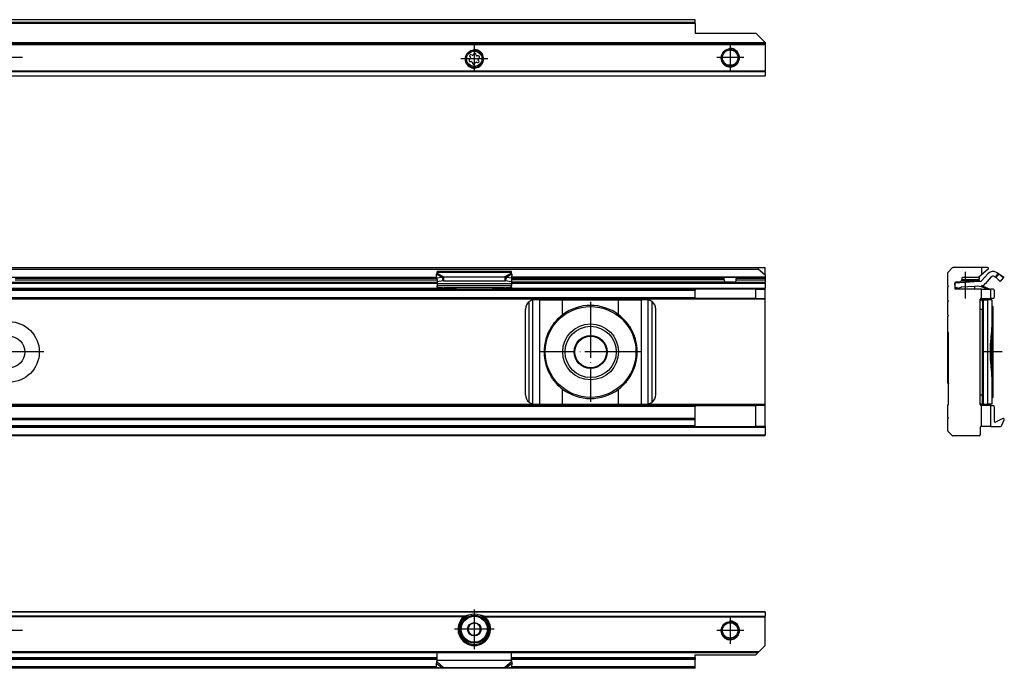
# Model space of a CAD drawing. Header units: millimetres. Extents: x -746 to 606, y -92 to 517.
# Tile 38 of 38: x 395 to 606, y 378 to 517. Entities that reach past the tile are written whole.
import ezdxf

# ---------------------------------------------------------------- set-up
doc = ezdxf.new("R2010")
doc.units = ezdxf.units.MM
doc.linetypes.add('DOT_CENTER', pattern=[14, 12, -1, 0, -1])
doc.layers.add('1', color=7, linetype='Continuous')

# ---------------------------------------------------------------- blocks, each defined once
blk = doc.blocks.new('SOPORTE_SV2-T__46', base_point=(229.75, 504.65))
at = {"color": 7, "linetype": 'Continuous'}
for p, q in [((539.75, 516.8), (244.75, 516.8)), ((539.75, 516.78), (539.75, 516.8)), ((539.75, 516.19), (539.75, 516.78)), ((539.75, 516.01), (539.75, 516.19)), ((539.75, 516.01), (539.75, 513.9)), ((539.75, 513.9), (552.75, 513.9)), ((554.75, 511.9), (552.75, 513.9)), ((554.75, 511.65), (229.75, 511.65)), ((554.75, 511.9), (554.75, 511.85)), ((554.75, 511.85), (554.75, 511.65)), ((554.75, 511.65), (554.75, 511.45)), ((554.75, 511.45), (554.75, 505.74)), ((491.36, 508.38), (491.18, 508.19)), ((491.27, 508.88), (491.4, 508.65)), ((491.79, 509.16), (491.53, 509.22)), ((492.17, 509.49), (492.04, 509.27)), ((492.67, 509.19), (492.6, 509.44)), ((493.15, 509.02), (492.89, 509.02)), ((493.23, 507.93), (493.1, 508.16)), ((493.14, 508.43), (493.32, 508.62)), ((491.35, 507.79), (491.61, 507.79)), ((491.83, 507.62), (491.9, 507.37)), ((492.33, 507.32), (492.46, 507.54)), ((492.72, 507.65), (492.97, 507.59)), ((554.75, 504.65), (229.75, 504.65)), ((554.75, 505.6), (554.75, 505.74)), ((554.75, 505.6), (554.75, 504.71)), ((554.75, 504.65), (554.75, 504.71))]:
    blk.add_line(p, q, dxfattribs=at)
at = {"color": 3, "linetype": 'Continuous'}
for p, q in [((539.75, 516.78), (244.75, 516.78)), ((539.75, 516.19), (244.75, 516.19)), ((539.75, 516.01), (244.75, 516.01)), ((554.75, 511.85), (229.75, 511.85)), ((229.75, 511.45), (554.75, 511.45)), ((554.75, 505.74), (229.75, 505.74)), ((554.75, 505.6), (229.75, 505.6)), ((229.75, 504.71), (554.75, 504.71))]:
    blk.add_line(p, q, dxfattribs=at)
at = {"color": 7, "linetype": 'Continuous'}
for centre, radius in [((492.25, 508.4), 1.9), ((492.25, 508.4), 1.65), ((547.25, 508.65), 1.9), ((547.25, 508.65), 1.65)]:
    blk.add_circle(centre, radius, dxfattribs=at)
for centre, start, end in [((491.35, 508.03), 136.1284, 269.4344), ((491.47, 509), 76.5421, 209.4344), ((491.2, 508.54), 316.1284, 29.4344), ((491.84, 509.39), 256.5421, 329.8481), ((492.37, 509.37), 16.1284, 149.8481), ((492.89, 509.25), 196.1284, 269.4344), ((493.03, 507.81), 256.1284, 29.4344), ((493.3, 508.27), 136.1284, 209.4344), ((493.15, 508.78), 316.1284, 89.4344), ((491.61, 507.56), 16.1294, 89.4344), ((492.13, 507.43), 196.1294, 329.4344), ((492.66, 507.42), 76.1284, 149.4344)]:
    blk.add_arc(centre, 0.233, start, end, dxfattribs=at)
at = {"layer": '1', "color": 2, "linetype": 'DOT_CENTER'}
for p, q in [((492.25, 511.3), (492.25, 505.5)), ((547.25, 511.55), (547.25, 505.75)), ((395.15, 508.65), (389.35, 508.65)), ((495.15, 508.4), (489.35, 508.4)), ((550.15, 508.65), (544.35, 508.65))]:
    blk.add_line(p, q, dxfattribs=at)
at = {"layer": '1', "color": 30, "linetype": 'Continuous'}
for centre in [(492.25, 508.4), (547.25, 508.65)]:
    blk.add_arc(centre, 2, 175, 95, dxfattribs=at)
blk = doc.blocks.new('Bottom6', base_point=(317.25, 510.72))
blk.add_blockref('SOPORTE_SV2-T__46', (229.75, 504.65))
blk = doc.blocks.new('SOPORTE_SV2-T__51', base_point=(229.75, 427.45))
at = {"color": 7, "linetype": 'Continuous'}
for p, q in [((231.05, 463.55), (553.45, 463.55)), ((553.45, 463.55), (554.75, 463.55)), ((554.75, 462), (554.75, 463.55)), ((231.18, 463.2), (553.32, 463.2)), ((393.69, 461.45), (484.16, 461.45)), ((484.16, 461.33), (484.14, 462.13)), ((484.16, 461.33), (485.33, 461.51)), ((500.25, 462.72), (484.25, 462.72)), ((484.25, 462.51), (484.25, 462.72)), ((484.25, 462.33), (484.25, 462.51)), ((485.33, 461.51), (485.44, 461.07)), ((485.66, 461.6), (485.66, 461.09)), ((485.66, 461.6), (498.84, 461.6)), ((498.84, 461.6), (498.84, 461.09)), ((499.17, 461.51), (499.06, 461.07)), ((499.17, 461.51), (500.34, 461.33)), ((500.25, 462.51), (500.25, 462.72)), ((500.25, 462.33), (500.25, 462.51)), ((500.34, 461.33), (500.36, 462.13)), ((545.81, 461.45), (500.34, 461.45)), ((548.69, 461.45), (545.81, 461.45)), ((554.75, 461.45), (548.69, 461.45)), ((553.32, 463.2), (554.75, 462)), ((554.75, 462), (554.75, 461.5)), ((554.75, 461.45), (554.75, 461.5)), ((554.75, 461.45), (554.75, 461.25)), ((392.94, 460.45), (484.25, 460.45)), ((484.16, 461.33), (484.34, 460.6)), ((484.25, 460.98), (484.25, 460.11)), ((484.25, 460.11), (484.25, 459.62)), ((484.25, 459.34), (484.25, 459.62)), ((500.25, 459.62), (484.25, 459.62)), ((484.25, 459.34), (484.25, 459.16)), ((484.34, 460.6), (485.52, 460.78)), ((485.44, 461.07), (485.52, 460.78)), ((485.66, 461.09), (485.66, 460.75)), ((485.66, 460.75), (498.84, 460.75)), ((498.84, 461.09), (498.84, 460.75)), ((499.06, 461.07), (498.98, 460.78)), ((498.98, 460.78), (500.16, 460.6)), ((500.34, 461.33), (500.16, 460.6)), ((500.25, 460.98), (500.25, 460.11)), ((546.56, 460.45), (500.25, 460.45)), ((500.25, 460.11), (500.25, 459.62)), ((500.25, 459.34), (500.25, 459.62)), ((500.25, 459.34), (500.25, 459.16)), ((545.94, 460.95), (545.94, 461.25)), ((547.94, 460.45), (546.56, 460.45)), ((547.94, 460.45), (554.75, 460.45)), ((548.56, 460.95), (548.56, 461.25)), ((554.75, 461.25), (554.75, 460.95)), ((554.75, 460.95), (554.75, 460.45)), ((554.75, 460.25), (554.75, 460.45)), ((554.75, 460.25), (554.75, 459.15)), ((300.25, 458.95), (484.25, 458.95)), ((484.25, 459.16), (484.25, 458.95)), ((484.25, 458.95), (487.01, 458.95)), ((485.74, 459.23), (489.25, 458.96)), ((485.74, 459.23), (485.74, 459.12)), ((487.01, 458.95), (485.74, 459.05)), ((487.01, 458.95), (489.25, 458.95)), ((489.25, 458.96), (489.25, 458.95)), ((489.25, 458.96), (495.25, 458.96)), ((489.25, 458.95), (495.25, 458.95)), ((495.25, 458.96), (498.76, 459.23)), ((495.25, 458.96), (495.25, 458.95)), ((495.25, 458.95), (497.49, 458.95)), ((498.76, 459.05), (497.49, 458.95)), ((497.49, 458.95), (500.25, 458.95)), ((498.76, 459.12), (498.76, 459.23)), ((500.25, 459.16), (500.25, 458.95)), ((500.25, 458.95), (539.75, 458.95)), ((539.75, 458.95), (539.75, 458.75)), ((552.75, 458.95), (539.75, 458.95)), ((539.75, 457.15), (539.75, 458.75)), ((539.75, 456.95), (539.75, 457.15)), ((552.75, 456.95), (552.75, 458.95)), ((552.75, 458.95), (554.75, 458.95)), ((554.75, 458.95), (554.75, 459.15)), ((554.75, 456.95), (554.75, 458.95)), ((244.75, 456.95), (539.75, 456.95)), ((506.32, 456.65), (505.25, 456.65)), ((506.32, 456.65), (511.24, 456.65)), ((511.24, 456.65), (523.26, 456.65)), ((523.26, 456.65), (528.18, 456.65)), ((529.25, 456.65), (528.18, 456.65)), ((552.75, 456.95), (539.75, 456.95)), ((552.75, 456.95), (554.75, 456.95)), ((554.75, 456.75), (554.75, 456.95)), ((554.75, 434.15), (554.75, 456.75)), ((503.25, 436.25), (503.25, 454.65)), ((531.25, 436.25), (531.25, 454.65)), ((539.75, 433.95), (244.75, 433.95)), ((505.25, 434.25), (506.32, 434.25)), ((506.32, 434.25), (511.24, 434.25)), ((511.24, 434.25), (523.26, 434.25)), ((523.26, 434.25), (528.18, 434.25)), ((528.18, 434.25), (529.25, 434.25)), ((539.75, 433.95), (552.75, 433.95)), ((539.75, 433.95), (539.75, 433.75)), ((552.75, 429.45), (552.75, 433.95)), ((554.75, 433.95), (552.75, 433.95)), ((554.75, 433.95), (554.75, 434.15)), ((554.75, 429.45), (554.75, 433.95)), ((539.75, 431.17), (539.75, 433.75)), ((539.75, 431.17), (244.75, 431.17)), ((539.75, 430.89), (539.75, 431.17)), ((539.75, 429.57), (539.75, 430.89)), ((539.75, 429.45), (244.75, 429.45)), ((539.75, 429.45), (539.75, 429.57)), ((539.75, 429.45), (552.75, 429.45)), ((554.75, 429.45), (552.75, 429.45)), ((554.75, 429.45), (554.75, 429.25)), ((554.75, 429.25), (554.75, 427.65)), ((554.75, 427.45), (554.75, 427.65)), ((554.75, 427.45), (229.75, 427.45))]:
    blk.add_line(p, q, dxfattribs=at)
at = {"color": 3, "linetype": 'Continuous'}
for p, q in [((300.34, 461.5), (484.16, 461.5)), ((484.14, 462.13), (485.33, 461.51)), ((500.25, 462.51), (484.25, 462.51)), ((484.25, 462.33), (485.66, 461.6)), ((500.25, 462.33), (498.84, 461.6)), ((500.36, 462.13), (499.17, 461.51)), ((554.75, 461.5), (500.34, 461.5)), ((300.25, 460.25), (484.25, 460.25)), ((484.18, 461.25), (393.56, 461.25)), ((393.56, 460.95), (484.25, 460.95)), ((500.25, 460.11), (484.25, 460.11)), ((545.94, 460.95), (500.25, 460.95)), ((500.25, 460.25), (554.75, 460.25)), ((500.32, 461.25), (545.94, 461.25)), ((554.75, 461.25), (548.56, 461.25)), ((548.56, 460.95), (554.75, 460.95)), ((244.75, 458.75), (539.75, 458.75)), ((244.75, 457.15), (539.75, 457.15)), ((300.25, 459.15), (484.25, 459.15)), ((498.76, 459.23), (485.74, 459.23)), ((485.74, 459.12), (485.74, 459.05)), ((498.76, 459.05), (498.76, 459.12)), ((500.25, 459.15), (554.75, 459.15)), ((554.75, 456.75), (229.75, 456.75)), ((504.05, 434.65), (504.05, 456.25)), ((504.85, 434.29), (504.85, 456.61)), ((506.32, 434.25), (506.32, 456.65)), ((511.24, 453.44), (511.24, 456.65)), ((523.26, 453.44), (523.26, 456.65)), ((528.18, 434.25), (528.18, 456.65)), ((529.65, 434.29), (529.65, 456.61)), ((530.45, 434.65), (530.45, 456.25)), ((511.24, 434.25), (511.24, 437.46)), ((523.26, 434.25), (523.26, 437.46)), ((554.75, 434.15), (229.75, 434.15)), ((539.75, 433.75), (244.75, 433.75)), ((539.75, 430.89), (244.75, 430.89)), ((554.75, 429.25), (229.75, 429.25)), ((229.75, 427.65), (554.75, 427.65)), ((539.75, 429.57), (244.75, 429.57))]:
    blk.add_line(p, q, dxfattribs=at)
at = {"color": 7, "linetype": 'Continuous'}
for centre, radius in [((517.25, 445.45), 9.75), ((392.25, 445.45), 6.5), ((517.25, 445.45), 6), ((517.25, 445.45), 5.5), ((392.25, 445.45), 3.4), ((517.25, 445.45), 3.55), ((517.25, 445.45), 3.4)]:
    blk.add_circle(centre, radius, dxfattribs=at)
for centre, radius, start, end in [((553.45, 463.35), 0.2, 90, 230), ((505.25, 454.65), 2, 126.8699, 180), ((505.25, 454.65), 2, 101.598, 126.8699), ((505.25, 454.65), 2, 90, 101.598), ((517.25, 445.45), 10, 53.076, 126.924), ((529.25, 454.65), 2, 78.402, 90), ((529.25, 454.65), 2, 53.1301, 78.402), ((529.25, 454.65), 2, 360, 53.1301), ((517.25, 445.45), 10, 126.924, 138.5708), ((517.25, 445.45), 10, 41.4292, 53.076), ((517.25, 445.45), 10, 148.2363, 211.7637), ((517.25, 445.45), 10, 328.2362, 31.7638), ((517.25, 445.45), 10, 221.4292, 233.076), ((517.25, 445.45), 10, 306.924, 318.5708), ((505.25, 436.25), 2, 180, 233.1301), ((517.25, 445.45), 10, 233.076, 306.924), ((529.25, 436.25), 2, 306.8699, 360), ((505.25, 436.25), 2, 233.1301, 258.402), ((505.25, 436.25), 2, 258.402, 270), ((529.25, 436.25), 2, 270, 281.598), ((529.25, 436.25), 2, 281.598, 306.8699)]:
    blk.add_arc(centre, radius, start, end, dxfattribs=at)
for points, knots in [([(484.14, 462.13), (484.15, 462.15), (484.17, 462.19), (484.19, 462.24), (484.22, 462.29), (484.24, 462.32), (484.25, 462.33)], [0, 0, 0, 0, 0.0669463, 0.1234866, 0.1753749, 0.2333288, 0.2333288, 0.2333288, 0.2333288]), ([(485.33, 461.51), (485.36, 461.52), (485.41, 461.54), (485.5, 461.56), (485.58, 461.59), (485.64, 461.6), (485.66, 461.6)], [0, 0, 0, 0, 0.0837038, 0.1730262, 0.2585914, 0.3435203, 0.3435203, 0.3435203, 0.3435203]), ([(498.84, 461.6), (498.86, 461.6), (498.92, 461.58), (499, 461.56), (499.09, 461.54), (499.14, 461.52), (499.17, 461.51)], [0, 0, 0, 0, 0.0879177, 0.170494, 0.2598164, 0.3435202, 0.3435202, 0.3435202, 0.3435202]), ([(500.36, 462.13), (500.35, 462.14), (500.33, 462.18), (500.31, 462.23), (500.28, 462.29), (500.26, 462.32), (500.25, 462.33)], [0, 0, 0, 0, 0.0583422, 0.1234865, 0.1753748, 0.2333287, 0.2333287, 0.2333287, 0.2333287]), ([(545.94, 461.25), (545.94, 461.25), (545.94, 461.25), (545.94, 461.26), (545.94, 461.28), (545.93, 461.29), (545.93, 461.31), (545.92, 461.33), (545.92, 461.35), (545.91, 461.37), (545.9, 461.38), (545.89, 461.4), (545.88, 461.41), (545.87, 461.42), (545.86, 461.43), (545.85, 461.44), (545.83, 461.45), (545.81, 461.45), (545.81, 461.45)], [0, 0, 0, 0, 0.003135, 0.006338, 0.0246053, 0.0458197, 0.0650334, 0.0838032, 0.1010262, 0.121713, 0.139253, 0.156104, 0.173345, 0.1868302, 0.2007277, 0.2139553, 0.2375615, 0.2593964, 0.2593964, 0.2593964, 0.2593964]), ([(548.69, 461.45), (548.69, 461.45), (548.67, 461.45), (548.65, 461.44), (548.64, 461.43), (548.63, 461.42), (548.62, 461.41), (548.61, 461.4), (548.6, 461.38), (548.59, 461.37), (548.58, 461.35), (548.57, 461.33), (548.57, 461.3), (548.56, 461.27), (548.56, 461.25), (548.56, 461.25), (548.56, 461.25)], [0, 0, 0, 0, 0.0218349, 0.045441, 0.0586686, 0.0725662, 0.0875784, 0.1032925, 0.1220651, 0.1376832, 0.1548545, 0.1755931, 0.2136216, 0.2530044, 0.25612, 0.2593424, 0.2593424, 0.2593424, 0.2593424]), ([(484.25, 459.34), (484.37, 459.33), (484.62, 459.32), (485, 459.29), (485.37, 459.26), (485.62, 459.24), (485.74, 459.23)], [0, 0, 0, 0, 0.373743, 0.74735, 1.121191, 1.494893, 1.494893, 1.494893, 1.494893]), ([(485.52, 460.78), (485.53, 460.78), (485.55, 460.77), (485.59, 460.76), (485.63, 460.75), (485.65, 460.75), (485.66, 460.75)], [0, 0, 0, 0, 0.0372861, 0.0751943, 0.1129244, 0.1512902, 0.1512902, 0.1512902, 0.1512902]), ([(498.76, 459.23), (498.88, 459.24), (499.13, 459.26), (499.5, 459.29), (499.88, 459.32), (500.13, 459.33), (500.25, 459.34)], [0, 0, 0, 0, 0.373701, 0.747543, 1.121146, 1.494893, 1.494893, 1.494893, 1.494893]), ([(498.84, 460.75), (498.85, 460.75), (498.87, 460.75), (498.91, 460.76), (498.95, 460.77), (498.97, 460.78), (498.98, 460.78)], [0, 0, 0, 0, 0.0383658, 0.0760959, 0.1140041, 0.1512902, 0.1512902, 0.1512902, 0.1512902]), ([(545.94, 460.95), (545.94, 460.93), (545.94, 460.88), (545.95, 460.82), (545.96, 460.78), (545.97, 460.75), (545.98, 460.72), (546, 460.68), (546.02, 460.64), (546.06, 460.6), (546.09, 460.57), (546.15, 460.53), (546.23, 460.49), (546.33, 460.46), (546.45, 460.45), (546.52, 460.45), (546.56, 460.45)], [0, 0, 0, 0, 0.0693078, 0.1388324, 0.174749, 0.2053751, 0.2391063, 0.268642, 0.3257491, 0.3746022, 0.4257587, 0.4743888, 0.5784452, 0.6876618, 0.7990233, 0.918729, 0.918729, 0.918729, 0.918729]), ([(547.94, 460.45), (547.98, 460.45), (548.05, 460.45), (548.17, 460.46), (548.27, 460.49), (548.35, 460.53), (548.41, 460.57), (548.44, 460.6), (548.48, 460.64), (548.51, 460.69), (548.53, 460.75), (548.55, 460.8), (548.55, 460.85), (548.56, 460.88), (548.56, 460.91), (548.56, 460.94), (548.56, 460.95)], [0, 0, 0, 0, 0.1197057, 0.2310672, 0.3402839, 0.4443402, 0.4929703, 0.5441268, 0.5929799, 0.650087, 0.7163141, 0.7798283, 0.8142896, 0.8486416, 0.8836888, 0.9187139, 0.9187139, 0.9187139, 0.9187139]), ([(485.74, 459.05), (485.62, 459.06), (485.37, 459.08), (485, 459.1), (484.62, 459.13), (484.37, 459.15), (484.25, 459.16)], [0, 0, 0, 0, 0.373648, 0.747439, 1.120997, 1.494694, 1.494694, 1.494694, 1.494694]), ([(500.25, 459.16), (500.13, 459.15), (499.88, 459.13), (499.5, 459.1), (499.13, 459.08), (498.88, 459.06), (498.76, 459.05)], [0, 0, 0, 0, 0.373702, 0.747255, 1.121052, 1.494694, 1.494694, 1.494694, 1.494694]), ([(508.75, 450.71), (508.83, 450.83), (508.99, 451.06), (509.24, 451.4), (509.49, 451.74), (509.67, 451.96), (509.75, 452.07)], [0, 0, 0, 0, 0.425548, 0.842522, 1.267064, 1.685169, 1.685169, 1.685169, 1.685169]), ([(524.75, 452.07), (524.83, 451.96), (525.01, 451.74), (525.26, 451.4), (525.51, 451.06), (525.67, 450.83), (525.75, 450.71)], [0, 0, 0, 0, 0.418104, 0.842646, 1.25962, 1.685167, 1.685167, 1.685167, 1.685167]), ([(509.75, 438.83), (509.67, 438.94), (509.49, 439.16), (509.24, 439.5), (508.99, 439.84), (508.83, 440.07), (508.75, 440.19)], [0, 0, 0, 0, 0.418104, 0.842647, 1.259621, 1.685169, 1.685169, 1.685169, 1.685169]), ([(525.75, 440.19), (525.67, 440.07), (525.51, 439.84), (525.26, 439.5), (525.01, 439.16), (524.83, 438.94), (524.75, 438.83)], [0, 0, 0, 0, 0.425548, 0.842521, 1.267063, 1.685167, 1.685167, 1.685167, 1.685167])]:
    blk.add_open_spline(points, degree=3, knots=knots, dxfattribs=at)
at = {"layer": '1', "color": 2, "linetype": 'DOT_CENTER'}
for p, q in [((517.25, 456.2), (517.25, 434.7)), ((399.75, 445.45), (384.75, 445.45)), ((528, 445.45), (506.5, 445.45))]:
    blk.add_line(p, q, dxfattribs=at)
blk = doc.blocks.new('Front8', base_point=(317.25, 445.5))
blk.add_blockref('SOPORTE_SV2-T__51', (229.75, 427.45))
blk = doc.blocks.new('SOPORTE_SV2-T__53', base_point=(594.01, 427.45))
at = {"color": 7, "linetype": 'Continuous'}
for p, q in [((594.07, 462.61), (594.95, 463.49)), ((601.26, 463.55), (595.1, 463.55)), ((602.56, 463.55), (601.26, 463.55)), ((601.26, 463.55), (601.26, 462)), ((594.01, 459.75), (594.01, 462.47)), ((600.54, 461.45), (597.21, 461.45)), ((601.26, 462), (600.67, 461.5)), ((600.76, 461.58), (600.76, 461)), ((602.69, 463.2), (601.26, 462)), ((602.6, 462.21), (601.34, 460.77)), ((603.35, 461.55), (602.09, 460.11)), ((604.27, 461.48), (603.99, 461.65)), ((604.27, 461.48), (604.48, 461.82)), ((604.4, 461.4), (604.66, 461.69)), ((605.29, 460.6), (604.4, 461.4)), ((604.48, 461.82), (604.79, 462.33)), ((604.79, 462.33), (604.5, 462.51)), ((604.66, 461.69), (605.05, 462.13)), ((604.79, 462.33), (606, 461.6)), ((605.94, 461.33), (605.05, 462.13)), ((606.07, 461.51), (605.94, 461.33)), ((594.21, 459.55), (594.01, 459.75)), ((594.01, 459.35), (594.21, 459.55)), ((594.01, 456.6), (594.01, 459.35)), ((595.51, 460.25), (595.51, 459.15)), ((599.74, 460.52), (595.52, 460.24)), ((595.58, 459.24), (595.52, 460.24)), ((596.07, 459.27), (595.58, 459.24)), ((596.07, 459.27), (595.65, 459.14)), ((595.79, 460.45), (595.71, 460.45)), ((596.82, 459.3), (595.71, 458.95)), ((596.51, 460.45), (595.79, 460.45)), ((595.79, 460.45), (595.79, 460.25)), ((595.79, 459.25), (595.79, 459.18)), ((599.74, 460.65), (596.91, 460.65)), ((599.74, 459.51), (596.92, 459.33)), ((599.74, 460.85), (597, 460.85)), ((597.01, 461.25), (597.01, 460.95)), ((597.01, 461), (599.89, 461)), ((600.76, 460.85), (599.74, 460.85)), ((599.74, 460.65), (599.74, 460.52)), ((600.76, 460.65), (599.74, 460.65)), ((600.99, 460.6), (599.74, 460.52)), ((600.47, 459.56), (599.74, 459.51)), ((599.74, 459.51), (599.74, 458.95)), ((599.89, 461), (600.76, 461)), ((600.76, 460.85), (600.76, 460.65)), ((602.08, 459.34), (602.01, 459.16)), ((605.44, 460.77), (605.29, 460.6)), ((605.63, 460.98), (605.44, 460.77)), ((605.63, 460.98), (605.48, 460.75)), ((605.94, 461.33), (605.63, 460.98)), ((595.65, 459.14), (595.71, 458.95)), ((595.71, 458.95), (595.71, 458.95)), ((601.26, 458.95), (595.71, 458.95)), ((595.79, 458.97), (595.79, 458.95)), ((601.26, 456.95), (601.26, 458.95)), ((601.26, 458.95), (602.52, 458.95)), ((602.28, 459.05), (602.52, 458.95)), ((602.31, 459.12), (602.36, 459.23)), ((603.01, 458.96), (602.36, 459.23)), ((602.52, 458.95), (603, 458.95)), ((603.01, 458.96), (603, 458.95)), ((603, 458.95), (603.26, 458.95)), ((603.81, 458.95), (603.26, 458.95)), ((603.26, 456.95), (603.26, 458.95)), ((604.01, 458.75), (604.01, 457.15)), ((594.21, 456.4), (594.01, 456.6)), ((594.01, 456.2), (594.21, 456.4)), ((594.01, 453.45), (594.01, 456.2)), ((601.01, 456.45), (601.01, 456.75)), ((601.01, 454.65), (601.01, 456.45)), ((601.21, 456.95), (601.26, 456.95)), ((601.26, 456.95), (603.26, 456.95)), ((601.38, 456.65), (601.97, 456.65)), ((601.49, 456.25), (601.49, 454.65)), ((601.97, 456.65), (602.64, 456.65)), ((603.49, 456.65), (602.64, 456.65)), ((603.81, 456.95), (603.26, 456.95)), ((603.49, 456.65), (603.49, 455.43)), ((603.71, 455.2), (603.49, 455.43)), ((603.49, 455.43), (603.49, 451.41)), ((603.71, 455.2), (603.71, 435.7)), ((594.21, 453.25), (594.01, 453.45)), ((594.01, 453.05), (594.21, 453.25)), ((594.01, 449.75), (594.01, 453.05)), ((601.01, 436.25), (601.01, 454.65)), ((601.49, 436.25), (601.49, 454.65)), ((594.21, 449.55), (594.01, 449.75)), ((594.01, 445.45), (594.01, 449.75)), ((594.21, 434.15), (594.21, 449.55)), ((603.46, 450.71), (603.46, 450.71)), ((603.46, 440.19), (603.46, 450.71)), ((594.01, 438.75), (594.01, 445.45)), ((603.46, 440.19), (603.46, 440.19)), ((603.49, 439.49), (603.49, 434.25)), ((603.49, 439.49), (603.49, 439.49)), ((601.01, 434.45), (601.01, 436.25)), ((601.49, 434.65), (601.49, 436.25)), ((594.01, 433.95), (594.21, 434.15)), ((594.01, 431.45), (594.01, 433.95)), ((601.01, 434.15), (601.01, 434.45)), ((601.26, 433.95), (601.21, 433.95)), ((601.26, 429.45), (601.26, 433.95)), ((603.26, 433.95), (601.26, 433.95)), ((601.38, 434.25), (601.97, 434.25)), ((601.97, 434.25), (602.64, 434.25)), ((603.49, 434.25), (602.64, 434.25)), ((603.26, 429.45), (603.26, 433.95)), ((603.26, 433.95), (603.81, 433.95)), ((603.71, 435.7), (603.49, 435.47)), ((604.01, 433.75), (604.01, 430.56)), ((594.21, 431.25), (594.01, 431.45)), ((594.01, 431.05), (594.21, 431.25)), ((594.01, 428.53), (594.01, 431.05)), ((605.87, 431.15), (604.3, 430.38)), ((605.55, 429.57), (606.14, 430.89)), ((594.95, 427.51), (594.07, 428.39)), ((601.01, 429.25), (601.01, 427.65)), ((601.26, 429.45), (601.21, 429.45)), ((603.26, 429.45), (601.26, 429.45)), ((603.26, 429.45), (605.37, 429.45)), ((600.81, 427.45), (595.1, 427.45))]:
    blk.add_line(p, q, dxfattribs=at)
at = {"color": 3, "linetype": 'Continuous'}
for p, q in [((605.05, 462.13), (606.07, 461.51)), ((602.28, 459.05), (602.31, 459.12)), ((601.72, 434.29), (601.72, 456.61)), ((602.64, 434.25), (602.64, 456.65)), ((601.01, 454.65), (601.49, 454.65)), ((601.01, 436.25), (601.49, 436.25))]:
    blk.add_line(p, q, dxfattribs=at)
at = {"color": 7, "linetype": 'Continuous'}
for centre, radius, start, end in [((595.1, 463.35), 0.2, 90, 135), ((602.56, 463.35), 0.2, 310, 90), ((594.21, 462.47), 0.2, 135, 180), ((597.21, 461.25), 0.2, 90, 180), ((600.54, 461.65), 0.2, 270, 310), ((603.73, 461.22), 1.5, 58.8, 138.8), ((603.73, 461.22), 0.5, 58.8, 138.8), ((595.71, 460.25), 0.2, 90, 180), ((596.51, 460.95), 0.5, 270, 348.463), ((599.21, 451.66), 8, 106.6368, 107.4), ((596.51, 460.95), 0.5, 348.463, 0), ((599.89, 460.85), 0.15, 90, 180), ((599.21, 451.66), 8, 69.5142, 80.9632), ((600.96, 461.1), 0.5, 273.8, 318.8), ((600.96, 461.1), 1.5, 279.0954, 318.8), ((599.21, 451.66), 8.2, 69.5142, 75.977), ((599.21, 451.66), 8.2, 67.4, 69.5142), ((595.71, 459.15), 0.2, 180, 270), ((599.21, 451.66), 8, 67.4, 69.5142), ((603.81, 458.75), 0.2, 360, 90), ((603.81, 457.15), 0.2, 270, 360), ((601.21, 456.75), 0.2, 90, 180), ((594.51, 439.11), 0.613, 216.3182, 241.3412), ((601.21, 434.15), 0.2, 180, 270), ((603.81, 433.75), 0.2, 0, 90), ((604.21, 430.56), 0.2, 180, 296), ((605.95, 430.97), 0.2, 336, 116), ((594.21, 428.53), 0.2, 180, 225), ((595.1, 427.65), 0.2, 225, 270), ((600.81, 427.65), 0.2, 270, 0), ((601.21, 429.25), 0.2, 90, 180), ((605.37, 429.65), 0.2, 270, 336)]:
    blk.add_arc(centre, radius, start, end, dxfattribs=at)
for points, knots in [([(604.4, 461.4), (604.39, 461.4), (604.37, 461.42), (604.34, 461.44), (604.31, 461.46), (604.28, 461.47), (604.27, 461.48)], [0, 0, 0, 0, 0.0369603, 0.0738608, 0.1108807, 0.1478807, 0.1478807, 0.1478807, 0.1478807]), ([(605.05, 462.13), (605.03, 462.15), (604.99, 462.18), (604.93, 462.24), (604.86, 462.29), (604.81, 462.32), (604.79, 462.33)], [0, 0, 0, 0, 0.0803129, 0.1673011, 0.2542479, 0.3339877, 0.3339877, 0.3339877, 0.3339877]), ([(606, 461.6), (606.01, 461.6), (606.03, 461.58), (606.04, 461.56), (606.06, 461.54), (606.07, 461.52), (606.07, 461.51)], [0, 0, 0, 0, 0.0303072, 0.0563928, 0.0836833, 0.1180652, 0.1180652, 0.1180652, 0.1180652]), ([(605.44, 460.77), (605.44, 460.77), (605.44, 460.77), (605.45, 460.76), (605.47, 460.75), (605.48, 460.75), (605.48, 460.75)], [0, 0, 0, 0, 0.00793153, 0.01582757, 0.03443469, 0.05295365, 0.05295365, 0.05295365, 0.05295365]), ([(601.15, 456.61), (601.14, 456.6), (601.1, 456.58), (601.07, 456.55), (601.03, 456.5), (601.02, 456.47), (601.01, 456.45)], [0, 0, 0, 0, 0.0544314, 0.107174, 0.1607362, 0.2174339, 0.2174339, 0.2174339, 0.2174339]), ([(601.29, 456.65), (601.28, 456.64), (601.25, 456.64), (601.22, 456.63), (601.18, 456.62), (601.16, 456.61), (601.15, 456.61)], [0, 0, 0, 0, 0.0394357, 0.0767753, 0.1120119, 0.1455934, 0.1455934, 0.1455934, 0.1455934]), ([(601.29, 456.65), (601.31, 456.65), (601.34, 456.65), (601.36, 456.65), (601.38, 456.65)], [0, 0, 0, 0, 0.04287068, 0.08566537, 0.08566537, 0.08566537, 0.08566537]), ([(601.49, 456.25), (601.49, 456.29), (601.49, 456.37), (601.53, 456.48), (601.61, 456.57), (601.68, 456.59), (601.72, 456.61)], [0, 0, 0, 0, 0.1284187, 0.2386804, 0.3451237, 0.4612568, 0.4612568, 0.4612568, 0.4612568]), ([(601.97, 456.65), (601.93, 456.65), (601.84, 456.64), (601.76, 456.62), (601.72, 456.61)], [0, 0, 0, 0, 0.1273559, 0.2566733, 0.2566733, 0.2566733, 0.2566733]), ([(603.49, 451.41), (603.49, 451.35), (603.49, 451.24), (603.48, 451.06), (603.47, 450.89), (603.47, 450.77), (603.46, 450.71)], [0, 0, 0, 0, 0.173286, 0.3468895, 0.5223744, 0.6979257, 0.6979257, 0.6979257, 0.6979257]), ([(603.46, 450.71), (603.45, 450.52), (603.42, 450.11), (603.37, 449.49), (603.3, 448.84), (603.24, 448.19), (603.19, 447.52), (603.14, 446.84), (603.12, 446.14), (603.11, 445.45), (603.12, 444.76), (603.14, 444.06), (603.19, 443.38), (603.24, 442.71), (603.3, 442.06), (603.37, 441.41), (603.42, 440.79), (603.45, 440.38), (603.46, 440.19)], [0, 0, 0, 0, 0.598491, 1.228169, 1.868015, 2.536324, 3.202341, 3.894266, 4.578943, 5.277983, 5.977023, 6.6617, 7.353625, 8.019642, 8.687951, 9.327797, 9.957475, 10.555966, 10.555966, 10.555966, 10.555966]), ([(603.46, 440.19), (603.47, 440.13), (603.47, 440.01), (603.48, 439.84), (603.49, 439.66), (603.49, 439.55), (603.49, 439.49)], [0, 0, 0, 0, 0.1755513, 0.3510362, 0.5246363, 0.6979191, 0.6979191, 0.6979191, 0.6979191]), ([(601.01, 434.45), (601.02, 434.43), (601.03, 434.4), (601.07, 434.35), (601.1, 434.32), (601.14, 434.3), (601.15, 434.29)], [0, 0, 0, 0, 0.0566976, 0.1102599, 0.1630025, 0.2174339, 0.2174339, 0.2174339, 0.2174339]), ([(601.15, 434.29), (601.16, 434.29), (601.18, 434.28), (601.22, 434.27), (601.25, 434.26), (601.28, 434.26), (601.29, 434.25)], [0, 0, 0, 0, 0.0335814, 0.0688181, 0.1061577, 0.1455934, 0.1455934, 0.1455934, 0.1455934]), ([(601.29, 434.25), (601.31, 434.25), (601.34, 434.25), (601.36, 434.25), (601.38, 434.25)], [0, 0, 0, 0, 0.04287066, 0.08566535, 0.08566535, 0.08566535, 0.08566535]), ([(601.72, 434.29), (601.68, 434.31), (601.61, 434.33), (601.53, 434.42), (601.49, 434.53), (601.49, 434.61), (601.49, 434.65)], [0, 0, 0, 0, 0.1161331, 0.2225764, 0.3328381, 0.4612568, 0.4612568, 0.4612568, 0.4612568]), ([(601.72, 434.29), (601.76, 434.28), (601.84, 434.26), (601.93, 434.25), (601.97, 434.25)], [0, 0, 0, 0, 0.1293174, 0.2566733, 0.2566733, 0.2566733, 0.2566733])]:
    blk.add_open_spline(points, degree=3, knots=knots, dxfattribs=at)
at = {"layer": '1', "color": 2, "linetype": 'DOT_CENTER'}
for p, q in [((597.76, 462.65), (597.76, 456.95)), ((605.71, 445.45), (601.49, 445.45))]:
    blk.add_line(p, q, dxfattribs=at)
blk = doc.blocks.new('Left6', base_point=(600.08, 445.5))
blk.add_blockref('SOPORTE_SV2-T__53', (594.01, 427.45))
blk = doc.blocks.new('SOPORTE_SV2-T__56', base_point=(229.75, 377.51))
at = {"color": 7, "linetype": 'Continuous'}
for p, q in [((554.75, 389.65), (229.75, 389.65)), ((554.75, 389.6), (554.75, 389.65)), ((554.75, 389.6), (554.75, 388.71)), ((490.26, 388.15), (489.9, 388.15)), ((491.78, 387.12), (492.07, 387.34)), ((492.07, 387.34), (492.4, 387.2)), ((494.6, 388.15), (494.24, 388.15)), ((554.75, 388.57), (554.75, 388.71)), ((554.75, 382.4), (554.75, 388.57)), ((490.92, 386.46), (491.21, 386.68)), ((490.97, 386.1), (490.92, 386.46)), ((491.1, 385.03), (491.05, 385.39)), ((493.06, 386.92), (493.4, 386.78)), ((493.58, 385.35), (493.29, 385.12)), ((493.4, 386.78), (493.45, 386.42)), ((493.53, 385.71), (493.58, 385.35)), ((491.44, 384.89), (491.1, 385.03)), ((492.43, 384.47), (492.1, 384.61)), ((492.72, 384.69), (492.43, 384.47)), ((553.45, 381.1), (553.25, 380.9)), ((554.75, 382.4), (553.45, 381.1)), ((231.25, 380.9), (553.25, 380.9)), ((300.25, 379.65), (484.25, 379.65)), ((484.25, 379.19), (484.25, 380.9)), ((484.25, 379.16), (484.25, 379.19)), ((484.25, 378.88), (484.25, 379.16)), ((500.25, 379.19), (500.25, 380.9)), ((500.25, 379.65), (539.75, 379.65)), ((500.25, 379.16), (500.25, 379.19)), ((500.25, 378.88), (500.25, 379.16)), ((539.75, 380.4), (552.75, 380.4)), ((539.75, 379.85), (539.75, 380.4)), ((539.75, 379.85), (539.75, 379.65)), ((539.75, 379.65), (539.75, 379.37)), ((539.75, 377.8), (539.75, 379.37)), ((553.25, 380.9), (552.75, 380.4)), ((539.75, 377.51), (244.75, 377.51)), ((484.14, 378.61), (484.19, 378.78)), ((484.16, 377.72), (484.14, 378.61)), ((484.16, 377.72), (485.33, 377.59)), ((485.66, 377.67), (498.84, 377.67)), ((499.17, 377.59), (500.34, 377.72)), ((500.31, 378.78), (500.36, 378.61)), ((500.34, 377.72), (500.36, 378.61)), ((539.75, 377.51), (539.75, 377.8))]:
    blk.add_line(p, q, dxfattribs=at)
at = {"color": 3, "linetype": 'Continuous'}
for p, q in [((554.75, 389.6), (229.75, 389.6)), ((490.26, 388.71), (294.24, 388.71)), ((489.98, 388.57), (294.52, 388.57)), ((494.24, 388.71), (554.75, 388.71)), ((494.52, 388.57), (554.75, 388.57)), ((231.05, 381.1), (553.45, 381.1)), ((300.25, 379.85), (484.25, 379.85)), ((484.25, 379.37), (300.25, 379.37)), ((500.25, 379.16), (484.25, 379.16)), ((484.25, 378.88), (485.66, 377.67)), ((500.25, 378.88), (498.84, 377.67)), ((500.25, 379.85), (539.75, 379.85)), ((539.75, 379.37), (500.25, 379.37)), ((484.16, 377.8), (300.34, 377.8)), ((484.14, 378.61), (485.33, 377.59)), ((500.36, 378.61), (499.17, 377.59)), ((539.75, 377.8), (500.34, 377.8))]:
    blk.add_line(p, q, dxfattribs=at)
at = {"color": 7, "linetype": 'Continuous'}
for centre, radius in [((492.25, 385.9), 3), ((492.25, 385.9), 1.45), ((547.25, 385.65), 1.9), ((547.25, 385.65), 1.65), ((492.25, 385.9), 0.05)]:
    blk.add_circle(centre, radius, dxfattribs=at)
at = {"color": 3, "linetype": 'Continuous'}
blk.add_circle((492.25, 385.9), 2.8, dxfattribs=at)
at = {"color": 7, "linetype": 'Continuous'}
for radius, start, end in [(3.5, 130.3552, 49.6448), (3.25, 112.6199, 67.3801), (3.25, 67.3801, 112.6199), (1.3, 171.2763, 203.161), (1.3, 143.161, 171.2763), (1.3, 203.161, 231.2763), (1.3, 111.2763, 143.161), (1.3, 83.161, 111.2763), (1.3, 51.2763, 83.161), (1.3, 23.161, 51.2763), (1.3, 323.161, 351.2763), (1.3, 351.2763, 23.161), (1.3, 231.2763, 263.161), (1.3, 263.161, 291.2763), (1.3, 291.2763, 323.161)]:
    blk.add_arc((492.25, 385.9), radius, start, end, dxfattribs=at)
for points, knots in [([(490.26, 388.71), (490.24, 388.7), (490.19, 388.69), (490.13, 388.66), (490.08, 388.64), (490.05, 388.62), (490.01, 388.6), (489.99, 388.58), (489.98, 388.57)], [0, 0, 0, 0, 0.0793997, 0.1547809, 0.1981757, 0.2336515, 0.2787852, 0.3133324, 0.3133324, 0.3133324, 0.3133324]), ([(491, 388.9), (490.94, 388.89), (490.81, 388.87), (490.63, 388.82), (490.44, 388.77), (490.32, 388.73), (490.26, 388.71)], [0, 0, 0, 0, 0.1913805, 0.384016, 0.5730639, 0.7635471, 0.7635471, 0.7635471, 0.7635471]), ([(494.24, 388.71), (494.18, 388.73), (494.06, 388.77), (493.87, 388.82), (493.69, 388.87), (493.56, 388.89), (493.5, 388.9)], [0, 0, 0, 0, 0.1903326, 0.3787731, 0.5717741, 0.763547, 0.763547, 0.763547, 0.763547]), ([(494.52, 388.57), (494.51, 388.58), (494.48, 388.6), (494.45, 388.62), (494.42, 388.64), (494.37, 388.66), (494.31, 388.69), (494.26, 388.71), (494.24, 388.71)], [0, 0, 0, 0, 0.0423093, 0.0796464, 0.1179547, 0.1585165, 0.2443328, 0.3133291, 0.3133291, 0.3133291, 0.3133291]), ([(484.14, 378.61), (484.15, 378.63), (484.17, 378.68), (484.2, 378.74), (484.22, 378.81), (484.24, 378.85), (484.25, 378.88)], [0, 0, 0, 0, 0.0660342, 0.1356749, 0.2077706, 0.2833141, 0.2833141, 0.2833141, 0.2833141]), ([(484.19, 378.78), (484.2, 378.82), (484.22, 378.89), (484.24, 378.99), (484.25, 379.09), (484.25, 379.16), (484.25, 379.19)], [0, 0, 0, 0, 0.1157036, 0.21058, 0.3198857, 0.4089231, 0.4089231, 0.4089231, 0.4089231]), ([(500.25, 379.19), (500.25, 379.15), (500.25, 379.09), (500.27, 378.99), (500.28, 378.89), (500.3, 378.82), (500.31, 378.78)], [0, 0, 0, 0, 0.1026304, 0.1983419, 0.2932183, 0.4089219, 0.4089219, 0.4089219, 0.4089219]), ([(500.36, 378.61), (500.35, 378.63), (500.33, 378.68), (500.3, 378.74), (500.28, 378.81), (500.26, 378.85), (500.25, 378.88)], [0, 0, 0, 0, 0.0660342, 0.1356749, 0.2077706, 0.2833141, 0.2833141, 0.2833141, 0.2833141]), ([(485.33, 377.59), (485.36, 377.6), (485.42, 377.61), (485.5, 377.62), (485.58, 377.64), (485.64, 377.66), (485.66, 377.67)], [0, 0, 0, 0, 0.083534, 0.1670936, 0.2491987, 0.3386073, 0.3386073, 0.3386073, 0.3386073]), ([(498.84, 377.67), (498.86, 377.66), (498.92, 377.64), (499, 377.62), (499.08, 377.61), (499.14, 377.6), (499.17, 377.59)], [0, 0, 0, 0, 0.0894086, 0.1715137, 0.2550732, 0.3386073, 0.3386073, 0.3386073, 0.3386073])]:
    blk.add_open_spline(points, degree=3, knots=knots, dxfattribs=at)
at = {"layer": '1', "color": 2, "linetype": 'DOT_CENTER'}
for p, q in [((492.25, 390.15), (492.25, 381.65)), ((547.25, 388.55), (547.25, 382.75)), ((395.15, 385.65), (389.35, 385.65)), ((394.9, 385.65), (389.6, 385.65)), ((496.5, 385.9), (488, 385.9)), ((550.15, 385.65), (544.35, 385.65))]:
    blk.add_line(p, q, dxfattribs=at)
at = {"layer": '1', "color": 30, "linetype": 'Continuous'}
blk.add_arc((547.25, 385.65), 2, 175, 95, dxfattribs=at)
blk.add_arc((547.25, 385.65), 2, 175, 95, dxfattribs=at)
blk = doc.blocks.new('Top6', base_point=(317.25, 383.58))
blk.add_blockref('SOPORTE_SV2-T__56', (229.75, 377.51))

msp = doc.modelspace()

# ---------------------------------------------------------------- block references
for name, p in [('Bottom6', (317.25, 510.72)), ('Front8', (317.25, 445.5)), ('Left6', (600.08, 445.5)), ('Top6', (317.25, 383.58))]:
    msp.add_blockref(name, p)

doc.saveas('drawing.dxf')
